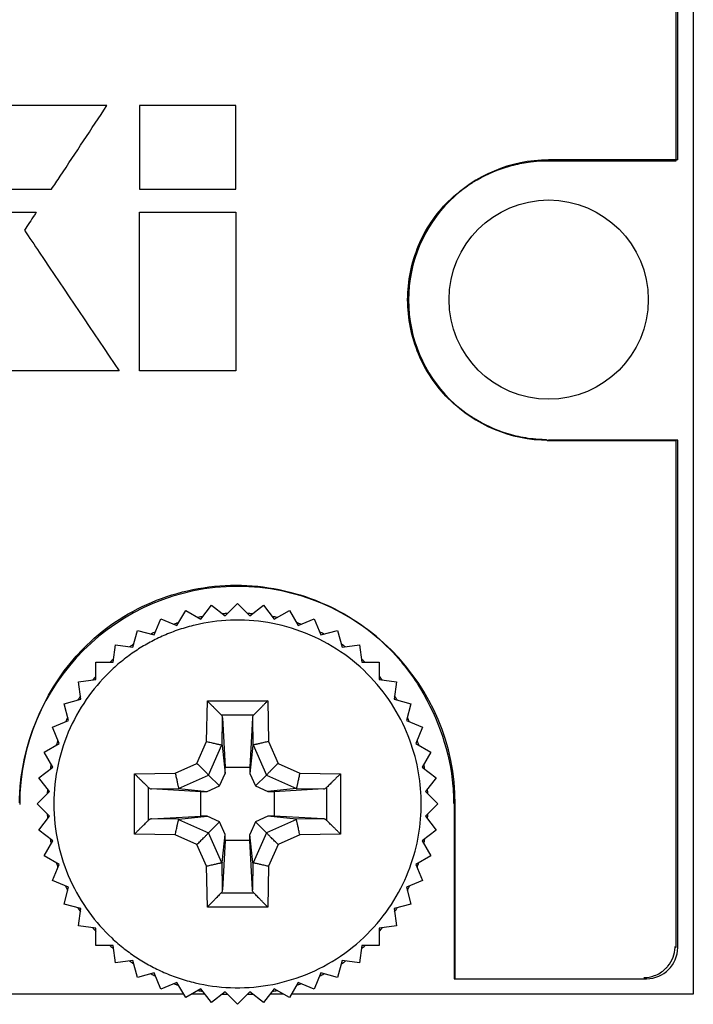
# Model space of a CAD drawing. Header units: inches. Extents: x 0 to 34, y 0 to 22.
# Tile 4 of 59: x 7.083 to 7.516, y 5.929 to 6.562. Entities that reach past the tile are written whole.
import ezdxf

# ---------------------------------------------------------------- set-up
doc = ezdxf.new("R2010")
doc.units = ezdxf.units.IN
doc.header["$LTSCALE"] = 1.87
doc.header["$MEASUREMENT"] = 0
doc.layers.get('0').update_dxf_attribs({"linetype": 'CONTINUOUS'})
doc.layers.add('DATUMCURVES', color=7, linetype='CONTINUOUS')

msp = doc.modelspace()

# ---------------------------------------------------------------- linework, layer by layer
at = {"color": 7, "linetype": 'CONTINUOUS'}
for p, q in [((7.51574, 11.00213), (7.51574, 5.93583)), ((7.50571, 6.47168), (7.50574, 10.46598)), ((7.50571, 6.47168), (7.42271, 6.47168)), ((7.50571, 6.29168), (7.42271, 6.29168)), ((7.50571, 5.96568), (7.50571, 6.29168)), ((7.21482, 6.1788), (7.22274, 6.18672)), ((7.22274, 6.18672), (7.23066, 6.1788)), ((7.18382, 6.17263), (7.18942, 6.18233)), ((7.18942, 6.18233), (7.19912, 6.17673)), ((7.19912, 6.17673), (7.20594, 6.18562)), ((7.20594, 6.18562), (7.21482, 6.1788)), ((7.23066, 6.1788), (7.23955, 6.18562)), ((7.23955, 6.18562), (7.24636, 6.17673)), ((7.24636, 6.17673), (7.25606, 6.18233)), ((7.25606, 6.18233), (7.26166, 6.17263)), ((7.16919, 6.16657), (7.17348, 6.17692)), ((7.17348, 6.17692), (7.18382, 6.17263)), ((7.26166, 6.17263), (7.27201, 6.17692)), ((7.27201, 6.17692), (7.2763, 6.16657)), ((7.15547, 6.15865), (7.15837, 6.16947)), ((7.15837, 6.16947), (7.16919, 6.16657)), ((7.2763, 6.16657), (7.28711, 6.16947)), ((7.28711, 6.16947), (7.29001, 6.15865)), ((7.14291, 6.14901), (7.14437, 6.16011)), ((7.14437, 6.16011), (7.15547, 6.15865)), ((7.29001, 6.15865), (7.30111, 6.16011)), ((7.30111, 6.16011), (7.30258, 6.14901)), ((7.13171, 6.14901), (7.14291, 6.14901)), ((7.13171, 6.13781), (7.13171, 6.14901)), ((7.30258, 6.14901), (7.31378, 6.14901)), ((7.31378, 6.14901), (7.31378, 6.13781)), ((7.12061, 6.13635), (7.13171, 6.13781)), ((7.12207, 6.12525), (7.12061, 6.13635)), ((7.31378, 6.13781), (7.32488, 6.13635)), ((7.32488, 6.13635), (7.32342, 6.12525)), ((7.11125, 6.12235), (7.12207, 6.12525)), ((7.20289, 6.09802), (7.20335, 6.12423)), ((7.20335, 6.12423), (7.24213, 6.12423)), ((7.24213, 6.12423), (7.24259, 6.09802)), ((7.32342, 6.12525), (7.33423, 6.12235)), ((7.11415, 6.11153), (7.11125, 6.12235)), ((7.33423, 6.12235), (7.33134, 6.11153)), ((7.1038, 6.10724), (7.11415, 6.11153)), ((7.21222, 6.11524), (7.2333, 6.11524)), ((7.21285, 6.09568), (7.21316, 6.11327)), ((7.21316, 6.11327), (7.21488, 6.08149)), ((7.23233, 6.11327), (7.23061, 6.08149)), ((7.23233, 6.11327), (7.23264, 6.09568)), ((7.33134, 6.11153), (7.34168, 6.10724)), ((7.10809, 6.0969), (7.1038, 6.10724)), ((7.34168, 6.10724), (7.3374, 6.0969)), ((7.09839, 6.0913), (7.10809, 6.0969)), ((7.19667, 6.08405), (7.20289, 6.09802)), ((7.20417, 6.07655), (7.21276, 6.09584)), ((7.21285, 6.09568), (7.21481, 6.07756)), ((7.23264, 6.09568), (7.23068, 6.07756)), ((7.23273, 6.09584), (7.24131, 6.07655)), ((7.24259, 6.09802), (7.24881, 6.08405)), ((7.3374, 6.0969), (7.3471, 6.0913)), ((7.10399, 6.0816), (7.09839, 6.0913)), ((7.3471, 6.0913), (7.3415, 6.0816)), ((7.0951, 6.07478), (7.10399, 6.0816)), ((7.1827, 6.07783), (7.19667, 6.08405)), ((7.21481, 6.07756), (7.21488, 6.08149)), ((7.21488, 6.08149), (7.23061, 6.08149)), ((7.23061, 6.08149), (7.23068, 6.07756)), ((7.24881, 6.08405), (7.26279, 6.07783)), ((7.3415, 6.0816), (7.35038, 6.07478)), ((7.10192, 6.0659), (7.0951, 6.07478)), ((7.15649, 6.07737), (7.1827, 6.07783)), ((7.15649, 6.03859), (7.15649, 6.07737)), ((7.18488, 6.06796), (7.20417, 6.07655)), ((7.20417, 6.07655), (7.21122, 6.0695)), ((7.21122, 6.0695), (7.21481, 6.07756)), ((7.23068, 6.07756), (7.23427, 6.0695)), ((7.24131, 6.07655), (7.23427, 6.0695)), ((7.24131, 6.07655), (7.2606, 6.06796)), ((7.26279, 6.07783), (7.28899, 6.07737)), ((7.28899, 6.07737), (7.28899, 6.03859)), ((7.35038, 6.07478), (7.34356, 6.0659)), ((7.16548, 6.04742), (7.16548, 6.06854)), ((7.16745, 6.06757), (7.18505, 6.06787)), ((7.19923, 6.06584), (7.16745, 6.06757)), ((7.18505, 6.06787), (7.20316, 6.06591)), ((7.20316, 6.06591), (7.21122, 6.0695)), ((7.23427, 6.0695), (7.24233, 6.06591)), ((7.26044, 6.06787), (7.24233, 6.06591)), ((7.27804, 6.06757), (7.24626, 6.06584)), ((7.26044, 6.06787), (7.27804, 6.06757)), ((7.28, 6.0685), (7.28, 6.04742)), ((7.094, 6.05798), (7.10192, 6.0659)), ((7.19923, 6.06584), (7.20316, 6.06591)), ((7.19923, 6.05011), (7.19923, 6.06584)), ((7.24233, 6.06591), (7.24626, 6.06584)), ((7.24626, 6.06584), (7.24626, 6.05011)), ((7.34356, 6.0659), (7.35148, 6.05798)), ((7.10192, 6.05006), (7.094, 6.05798)), ((7.35148, 6.05798), (7.34356, 6.05006)), ((7.36271, 5.94568), (7.36271, 6.05768)), ((7.0951, 6.04117), (7.10192, 6.05006)), ((7.16745, 6.04839), (7.19923, 6.05011)), ((7.18505, 6.04808), (7.16745, 6.04839)), ((7.18488, 6.04799), (7.20417, 6.03941)), ((7.18505, 6.04808), (7.20316, 6.05004)), ((7.20316, 6.05004), (7.19923, 6.05011)), ((7.21122, 6.04645), (7.20316, 6.05004)), ((7.24233, 6.05004), (7.23427, 6.04645)), ((7.2606, 6.04799), (7.24131, 6.03941)), ((7.24626, 6.05011), (7.24233, 6.05004)), ((7.26044, 6.04808), (7.24233, 6.05004)), ((7.27804, 6.04839), (7.24626, 6.05011)), ((7.27804, 6.04839), (7.26044, 6.04808)), ((7.34356, 6.05006), (7.35038, 6.04117)), ((7.10399, 6.03436), (7.0951, 6.04117)), ((7.20417, 6.03941), (7.21122, 6.04645)), ((7.21481, 6.03839), (7.21122, 6.04645)), ((7.23427, 6.04645), (7.23068, 6.03839)), ((7.24131, 6.03941), (7.23427, 6.04645)), ((7.35038, 6.04117), (7.3415, 6.03436)), ((7.1827, 6.03813), (7.15649, 6.03859)), ((7.19667, 6.03191), (7.1827, 6.03813)), ((7.21276, 6.02012), (7.20417, 6.03941)), ((7.21285, 6.02028), (7.21481, 6.03839)), ((7.21488, 6.03446), (7.21481, 6.03839)), ((7.23061, 6.03446), (7.23068, 6.03839)), ((7.23264, 6.02028), (7.23068, 6.03839)), ((7.24131, 6.03941), (7.23273, 6.02012)), ((7.26279, 6.03813), (7.24881, 6.03191)), ((7.28899, 6.03859), (7.26279, 6.03813)), ((7.09839, 6.02466), (7.10399, 6.03436)), ((7.20289, 6.01793), (7.19667, 6.03191)), ((7.21488, 6.03446), (7.21316, 6.00268)), ((7.23061, 6.03446), (7.21488, 6.03446)), ((7.23233, 6.00268), (7.23061, 6.03446)), ((7.24881, 6.03191), (7.24259, 6.01793)), ((7.3415, 6.03436), (7.3471, 6.02466)), ((7.10809, 6.01906), (7.09839, 6.02466)), ((7.3471, 6.02466), (7.3374, 6.01906)), ((7.1038, 6.00871), (7.10809, 6.01906)), ((7.20335, 5.99173), (7.20289, 6.01793)), ((7.21316, 6.00268), (7.21285, 6.02028)), ((7.23264, 6.02028), (7.23233, 6.00268)), ((7.24259, 6.01793), (7.24213, 5.99173)), ((7.3374, 6.01906), (7.34168, 6.00871)), ((7.11415, 6.00443), (7.1038, 6.00871)), ((7.11125, 5.99361), (7.11415, 6.00443)), ((7.34168, 6.00871), (7.33134, 6.00443)), ((7.33134, 6.00443), (7.33423, 5.99361)), ((7.23333, 6.00073), (7.21222, 6.00072)), ((7.12207, 5.99071), (7.11125, 5.99361)), ((7.12061, 5.97961), (7.12207, 5.99071)), ((7.24213, 5.99173), (7.20335, 5.99173)), ((7.33423, 5.99361), (7.32342, 5.99071)), ((7.32342, 5.99071), (7.32488, 5.97961)), ((7.13171, 5.97814), (7.12061, 5.97961)), ((7.13171, 5.96694), (7.13171, 5.97814)), ((7.32488, 5.97961), (7.31378, 5.97814)), ((7.31378, 5.97814), (7.31378, 5.96694)), ((7.14291, 5.96694), (7.13171, 5.96694)), ((7.14437, 5.95584), (7.14291, 5.96694)), ((7.30258, 5.96694), (7.30111, 5.95584)), ((7.31378, 5.96694), (7.30258, 5.96694)), ((7.15547, 5.9573), (7.14437, 5.95584)), ((7.15837, 5.94649), (7.15547, 5.9573)), ((7.29001, 5.9573), (7.28711, 5.94649)), ((7.30111, 5.95584), (7.29001, 5.9573)), ((7.16919, 5.94938), (7.15837, 5.94649)), ((7.17348, 5.93904), (7.16919, 5.94938)), ((7.2763, 5.94938), (7.27201, 5.93904)), ((7.28711, 5.94649), (7.2763, 5.94938)), ((7.18382, 5.94332), (7.17348, 5.93904)), ((7.18942, 5.93362), (7.18382, 5.94332)), ((7.26166, 5.94332), (7.25606, 5.93362)), ((7.27201, 5.93904), (7.26166, 5.94332)), ((7.36271, 5.94568), (7.48571, 5.94568)), ((7.18815, 5.93583), (6.72774, 5.93583)), ((7.19912, 5.93922), (7.18942, 5.93362)), ((7.20173, 5.93583), (7.19324, 5.93583)), ((7.20594, 5.93034), (7.19912, 5.93922)), ((7.21482, 5.93716), (7.20594, 5.93034)), ((7.22274, 5.92924), (7.21482, 5.93716)), ((7.23066, 5.93716), (7.22274, 5.92924)), ((7.23955, 5.93034), (7.23066, 5.93716)), ((7.24636, 5.93922), (7.23955, 5.93034)), ((7.25225, 5.93583), (7.24376, 5.93583)), ((7.25606, 5.93362), (7.24636, 5.93922)), ((7.51574, 5.93583), (7.25734, 5.93583))]:
    msp.add_line(p, q, dxfattribs=at)
msp.add_circle((7.42274, 6.38198), 0.064, dxfattribs=at)
for centre, radius, start, end in [((7.42271, 6.38168), 0.09, 89.99963, 269.99963), ((7.22271, 6.05768), 0.14, 359.99963, 179.99963), ((7.48571, 5.96568), 0.02, 269.99963, 359.99963)]:
    msp.add_arc(centre, radius, start, end, dxfattribs=at)
for points, knots in [([(7.34085, 6.05798), (7.34085, 6.06437), (7.33981, 6.07777), (7.33428, 6.09899), (7.3241, 6.1202), (7.30905, 6.13991), (7.28957, 6.15649), (7.26678, 6.16857), (7.24231, 6.17534), (7.21794, 6.17678), (7.19894, 6.17407), (7.18504, 6.17008), (7.17533, 6.16631), (7.16785, 6.16264), (7.1623, 6.15949), (7.15677, 6.15604), (7.1499, 6.15114), (7.13919, 6.142), (7.1267, 6.12802), (7.11451, 6.10735), (7.1065, 6.08355), (7.10463, 6.0665), (7.10463, 6.05798)], [0, 0, 0, 0, 0.0625, 0.125, 0.1875, 0.25, 0.3125, 0.375, 0.4375, 0.5, 0.5625, 0.59375, 0.625, 0.65625, 0.671875, 0.6875, 0.71875, 0.75, 0.8125, 0.875, 0.9375, 1, 1, 1, 1]), ([(7.18483, 6.17446), (7.18448, 6.17435), (7.18398, 6.17418), (7.18349, 6.17402), (7.18335, 6.17397)], [0, 0, 0, 0, 0.725553, 1, 1, 1, 1]), ([(7.15597, 6.16068), (7.1559, 6.16063), (7.15548, 6.16036), (7.15507, 6.16009), (7.15472, 6.15986)], [0, 0, 0, 0, 0.169318, 1, 1, 1, 1]), ([(7.29212, 6.15894), (7.2919, 6.15909), (7.29146, 6.15939), (7.29101, 6.1597), (7.29077, 6.15985)], [0, 0, 0, 0, 0.473022, 1, 1, 1, 1]), ([(7.20335, 6.12423), (7.20391, 6.12365), (7.20502, 6.12253), (7.20662, 6.1209), (7.20808, 6.11941), (7.20938, 6.11809), (7.2105, 6.11696), (7.2114, 6.11602), (7.21197, 6.11549), (7.21222, 6.11524)], [0, 0, 0, 0, 0.190957, 0.373752, 0.541749, 0.689212, 0.814303, 0.917437, 1, 1, 1, 1]), ([(7.24213, 6.12423), (7.2417, 6.12378), (7.2408, 6.12287), (7.23945, 6.12149), (7.2381, 6.12012), (7.23684, 6.11883), (7.23571, 6.11769), (7.23476, 6.11672), (7.23397, 6.11592), (7.23351, 6.11545), (7.2333, 6.11524)], [0, 0, 0, 0, 0.148081, 0.304462, 0.460319, 0.606065, 0.733629, 0.841466, 0.930161, 1, 1, 1, 1]), ([(7.21316, 6.11327), (7.21314, 6.1135), (7.21305, 6.11398), (7.21269, 6.11463), (7.2124, 6.11505), (7.21222, 6.11524)], [0, 0, 0, 0, 0.31241, 0.642934, 1, 1, 1, 1]), ([(7.2333, 6.11524), (7.23311, 6.11505), (7.23278, 6.11465), (7.23244, 6.11398), (7.23234, 6.1135), (7.23233, 6.11327)], [0, 0, 0, 0, 0.361003, 0.689525, 1, 1, 1, 1]), ([(7.20289, 6.09802), (7.20337, 6.09792), (7.20432, 6.09771), (7.20573, 6.0974), (7.20708, 6.0971), (7.20833, 6.09682), (7.20944, 6.09657), (7.2104, 6.09636), (7.21122, 6.09618), (7.21189, 6.09603), (7.21238, 6.09592), (7.21266, 6.09586), (7.21276, 6.09584)], [0, 0, 0, 0, 0.144646, 0.289446, 0.428299, 0.555676, 0.668076, 0.76548, 0.848727, 0.917119, 0.968351, 1, 1, 1, 1]), ([(7.21276, 6.09584), (7.2128, 6.09583), (7.21283, 6.09576), (7.21283, 6.09571), (7.21282, 6.0957)], [0, 0, 0, 0, 0.684778, 1, 1, 1, 1]), ([(7.23264, 6.09568), (7.23264, 6.09571), (7.23267, 6.09576), (7.23271, 6.09577), (7.23272, 6.09577)], [0, 0, 0, 0, 0.876586, 1, 1, 1, 1]), ([(7.24259, 6.09802), (7.24212, 6.09792), (7.24116, 6.09771), (7.23975, 6.0974), (7.2384, 6.0971), (7.23716, 6.09682), (7.23605, 6.09657), (7.23509, 6.09636), (7.23427, 6.09618), (7.2336, 6.09603), (7.2331, 6.09592), (7.23283, 6.09586), (7.23273, 6.09584)], [0, 0, 0, 0, 0.14473, 0.289704, 0.428696, 0.556087, 0.668348, 0.765544, 0.848645, 0.917012, 0.968292, 1, 1, 1, 1]), ([(7.19667, 6.08405), (7.19704, 6.08368), (7.19778, 6.08294), (7.19886, 6.08186), (7.19989, 6.08083), (7.20083, 6.07989), (7.20166, 6.07906), (7.20238, 6.07834), (7.203, 6.07772), (7.20351, 6.07721), (7.20389, 6.07683), (7.20409, 6.07663), (7.20417, 6.07655)], [0, 0, 0, 0, 0.147658, 0.293943, 0.43276, 0.559076, 0.669803, 0.766052, 0.849117, 0.917514, 0.968625, 1, 1, 1, 1]), ([(7.24881, 6.08405), (7.24844, 6.08367), (7.24769, 6.08293), (7.2466, 6.08184), (7.24558, 6.08081), (7.24464, 6.07988), (7.24381, 6.07905), (7.24309, 6.07832), (7.24247, 6.0777), (7.24197, 6.0772), (7.24159, 6.07683), (7.24139, 6.07663), (7.24131, 6.07655)], [0, 0, 0, 0, 0.151085, 0.29802, 0.435899, 0.561034, 0.671534, 0.767976, 0.85084, 0.918713, 0.969119, 1, 1, 1, 1]), ([(7.15649, 6.07737), (7.15694, 6.07693), (7.15785, 6.07604), (7.15923, 6.07468), (7.1606, 6.07333), (7.16189, 6.07207), (7.16303, 6.07095), (7.164, 6.06999), (7.1648, 6.06921), (7.16527, 6.06874), (7.16548, 6.06854)], [0, 0, 0, 0, 0.148081, 0.304462, 0.460319, 0.606066, 0.733629, 0.841466, 0.930161, 1, 1, 1, 1]), ([(7.1827, 6.07783), (7.1828, 6.07735), (7.18301, 6.0764), (7.18333, 6.07498), (7.18363, 6.07363), (7.1839, 6.07238), (7.18415, 6.07127), (7.18436, 6.07031), (7.18454, 6.0695), (7.18469, 6.06883), (7.1848, 6.06834), (7.18486, 6.06807), (7.18488, 6.06796)], [0, 0, 0, 0, 0.14498, 0.290382, 0.429761, 0.557341, 0.669461, 0.766303, 0.849028, 0.917099, 0.96828, 1, 1, 1, 1]), ([(7.26279, 6.07783), (7.26268, 6.07735), (7.26247, 6.0764), (7.26216, 6.07499), (7.26186, 6.07364), (7.26158, 6.07239), (7.26134, 6.07128), (7.26113, 6.07032), (7.26094, 6.0695), (7.2608, 6.06883), (7.26069, 6.06834), (7.26062, 6.06806), (7.2606, 6.06796)], [0, 0, 0, 0, 0.144646, 0.289447, 0.428299, 0.555676, 0.668076, 0.76548, 0.848727, 0.917119, 0.968351, 1, 1, 1, 1]), ([(7.28899, 6.07737), (7.28842, 6.07681), (7.2873, 6.0757), (7.28567, 6.07411), (7.28417, 6.07264), (7.28285, 6.07134), (7.28173, 6.07022), (7.28078, 6.06932), (7.28025, 6.06875), (7.28, 6.0685)], [0, 0, 0, 0, 0.190957, 0.373752, 0.541749, 0.689212, 0.814303, 0.917437, 1, 1, 1, 1]), ([(7.16548, 6.06854), (7.16567, 6.06835), (7.16607, 6.06802), (7.16674, 6.06768), (7.16722, 6.06758), (7.16745, 6.06757)], [0, 0, 0, 0, 0.361003, 0.689525, 1, 1, 1, 1]), ([(7.18505, 6.06787), (7.18501, 6.06788), (7.18496, 6.06791), (7.18495, 6.06795), (7.18495, 6.06796)], [0, 0, 0, 0, 0.876583, 1, 1, 1, 1]), ([(7.2606, 6.06796), (7.26059, 6.06792), (7.26053, 6.06789), (7.26048, 6.0679), (7.26047, 6.0679)], [0, 0, 0, 0, 0.684781, 1, 1, 1, 1]), ([(7.27804, 6.06757), (7.27827, 6.06758), (7.27874, 6.06767), (7.27939, 6.06803), (7.27982, 6.06832), (7.28, 6.0685)], [0, 0, 0, 0, 0.31241, 0.642934, 1, 1, 1, 1]), ([(7.10463, 6.05798), (7.10463, 6.04945), (7.1065, 6.03241), (7.11451, 6.0086), (7.1267, 5.98793), (7.13919, 5.97396), (7.1499, 5.96481), (7.15677, 5.95991), (7.1623, 5.95647), (7.16785, 5.95331), (7.17533, 5.94964), (7.18504, 5.94588), (7.19894, 5.94188), (7.21794, 5.93917), (7.24231, 5.94061), (7.26678, 5.94739), (7.28957, 5.95946), (7.30905, 5.97604), (7.3241, 5.99575), (7.33428, 6.01697), (7.33981, 6.03819), (7.34085, 6.05158), (7.34085, 6.05798)], [0, 0, 0, 0, 0.0625, 0.125, 0.1875, 0.25, 0.28125, 0.3125, 0.328125, 0.34375, 0.375, 0.40625, 0.4375, 0.5, 0.5625, 0.625, 0.6875, 0.75, 0.8125, 0.875, 0.9375, 1, 1, 1, 1]), ([(7.16745, 6.04839), (7.16722, 6.04838), (7.16674, 6.04828), (7.16607, 6.04794), (7.16567, 6.04761), (7.16548, 6.04742)], [0, 0, 0, 0, 0.310478, 0.639001, 1, 1, 1, 1]), ([(7.1827, 6.03813), (7.1828, 6.0386), (7.18301, 6.03956), (7.18333, 6.04096), (7.18363, 6.04232), (7.1839, 6.04356), (7.18415, 6.04467), (7.18436, 6.04563), (7.18454, 6.04645), (7.18469, 6.04712), (7.1848, 6.04762), (7.18486, 6.04789), (7.18488, 6.04799)], [0, 0, 0, 0, 0.144646, 0.289447, 0.428299, 0.555676, 0.668076, 0.76548, 0.848727, 0.917119, 0.968351, 1, 1, 1, 1]), ([(7.18488, 6.04799), (7.18489, 6.04803), (7.18496, 6.04807), (7.18501, 6.04806), (7.18502, 6.04805)], [0, 0, 0, 0, 0.68478, 1, 1, 1, 1]), ([(7.26044, 6.04808), (7.26048, 6.04808), (7.26053, 6.04805), (7.26053, 6.04801), (7.26053, 6.048)], [0, 0, 0, 0, 0.876582, 1, 1, 1, 1]), ([(7.26279, 6.03813), (7.26268, 6.03861), (7.26247, 6.03956), (7.26216, 6.04097), (7.26186, 6.04233), (7.26158, 6.04358), (7.26134, 6.04468), (7.26112, 6.04564), (7.26094, 6.04646), (7.2608, 6.04712), (7.26069, 6.04762), (7.26062, 6.04789), (7.2606, 6.04799)], [0, 0, 0, 0, 0.14498, 0.290382, 0.429761, 0.557341, 0.669461, 0.766303, 0.849028, 0.917099, 0.96828, 1, 1, 1, 1]), ([(7.28, 6.04742), (7.27981, 6.04761), (7.27941, 6.04794), (7.27874, 6.04828), (7.27827, 6.04838), (7.27804, 6.04839)], [0, 0, 0, 0, 0.361003, 0.689525, 1, 1, 1, 1]), ([(7.15649, 6.03859), (7.15694, 6.03902), (7.15785, 6.03992), (7.15922, 6.04127), (7.16059, 6.04261), (7.16187, 6.04387), (7.16302, 6.045), (7.164, 6.04596), (7.1648, 6.04675), (7.16527, 6.04721), (7.16548, 6.04742)], [0, 0, 0, 0, 0.148203, 0.303565, 0.45857, 0.604338, 0.732899, 0.841826, 0.930864, 1, 1, 1, 1]), ([(7.28899, 6.03859), (7.28855, 6.03902), (7.28764, 6.03992), (7.28626, 6.04127), (7.28488, 6.04262), (7.2836, 6.04389), (7.28246, 6.04501), (7.28149, 6.04596), (7.28069, 6.04675), (7.28021, 6.04721), (7.28, 6.04742)], [0, 0, 0, 0, 0.148081, 0.304462, 0.460319, 0.606066, 0.733629, 0.841466, 0.930161, 1, 1, 1, 1]), ([(7.19667, 6.03191), (7.19705, 6.03228), (7.19778, 6.03302), (7.19886, 6.0341), (7.19988, 6.03512), (7.20082, 6.03605), (7.20165, 6.03689), (7.20239, 6.03762), (7.20301, 6.03824), (7.20352, 6.03875), (7.20389, 6.03913), (7.20409, 6.03933), (7.20417, 6.03941)], [0, 0, 0, 0, 0.149543, 0.295023, 0.432097, 0.557346, 0.668731, 0.76636, 0.850204, 0.918602, 0.969164, 1, 1, 1, 1]), ([(7.24881, 6.03191), (7.24844, 6.03228), (7.24771, 6.03301), (7.24663, 6.03409), (7.2456, 6.03512), (7.24466, 6.03606), (7.24383, 6.03689), (7.2431, 6.03762), (7.24248, 6.03824), (7.24198, 6.03874), (7.2416, 6.03912), (7.24139, 6.03933), (7.24131, 6.03941)], [0, 0, 0, 0, 0.147658, 0.293943, 0.43276, 0.559076, 0.669803, 0.766052, 0.849117, 0.917514, 0.968625, 1, 1, 1, 1]), ([(7.21276, 6.02012), (7.21266, 6.0201), (7.21238, 6.02003), (7.21189, 6.01992), (7.21122, 6.01978), (7.2104, 6.0196), (7.20944, 6.01938), (7.20833, 6.01914), (7.20708, 6.01886), (7.20573, 6.01856), (7.20432, 6.01825), (7.20337, 6.01804), (7.20289, 6.01793)], [0, 0, 0, 0, 0.031649, 0.082879, 0.151268, 0.234517, 0.331918, 0.444312, 0.571686, 0.710546, 0.855355, 1, 1, 1, 1]), ([(7.21285, 6.02028), (7.21284, 6.02024), (7.21281, 6.02019), (7.21277, 6.02019), (7.21277, 6.02019)], [0, 0, 0, 0, 0.876585, 1, 1, 1, 1]), ([(7.23273, 6.02012), (7.23269, 6.02013), (7.23265, 6.02019), (7.23266, 6.02024), (7.23267, 6.02025)], [0, 0, 0, 0, 0.684779, 1, 1, 1, 1]), ([(7.24259, 6.01793), (7.24212, 6.01804), (7.24116, 6.01825), (7.23976, 6.01856), (7.2384, 6.01886), (7.23716, 6.01914), (7.23605, 6.01938), (7.23509, 6.0196), (7.23427, 6.01978), (7.2336, 6.01992), (7.2331, 6.02003), (7.23283, 6.0201), (7.23273, 6.02012)], [0, 0, 0, 0, 0.144646, 0.289446, 0.428299, 0.555676, 0.668076, 0.76548, 0.848727, 0.917119, 0.968351, 1, 1, 1, 1]), ([(7.21219, 6.00072), (7.21194, 6.00047), (7.21138, 5.9999), (7.21045, 5.99896), (7.20934, 5.99783), (7.20805, 5.99651), (7.20659, 5.99502), (7.205, 5.99341), (7.20391, 5.9923), (7.20335, 5.99173)], [0, 0, 0, 0, 0.085093, 0.189932, 0.314898, 0.461527, 0.628764, 0.810643, 1, 1, 1, 1]), ([(7.21222, 6.00072), (7.2124, 6.0009), (7.21269, 6.00133), (7.21305, 6.00198), (7.21314, 6.00245), (7.21316, 6.00268)], [0, 0, 0, 0, 0.3571, 0.687621, 1, 1, 1, 1]), ([(7.23333, 6.00073), (7.23314, 6.00092), (7.23279, 6.00131), (7.23244, 6.00198), (7.23234, 6.00245), (7.23233, 6.00268)], [0, 0, 0, 0, 0.361194, 0.689106, 1, 1, 1, 1]), ([(7.24213, 5.99173), (7.24158, 5.9923), (7.24048, 5.99341), (7.2389, 5.99502), (7.23743, 5.99651), (7.23614, 5.99783), (7.23503, 5.99895), (7.23411, 5.99991), (7.23352, 6.00046), (7.23327, 6.00072)], [0, 0, 0, 0, 0.189144, 0.370819, 0.537867, 0.684331, 0.809157, 0.913878, 1, 1, 1, 1]), ([(7.15472, 5.9561), (7.15506, 5.95587), (7.15548, 5.9556), (7.1559, 5.95532), (7.15597, 5.95528)], [0, 0, 0, 0, 0.832, 1, 1, 1, 1]), ([(7.18335, 5.94198), (7.18349, 5.94194), (7.18398, 5.94177), (7.18448, 5.94161), (7.18484, 5.94149)], [0, 0, 0, 0, 0.274516, 1, 1, 1, 1])]:
    msp.add_open_spline(points, degree=3, knots=knots, dxfattribs=at)
for points in [[(7.19886, 6.17813), (7.19835, 6.17802), (7.19784, 6.17792), (7.19733, 6.17781)], [(7.20033, 6.17841), (7.19984, 6.17832), (7.19935, 6.17822), (7.19886, 6.17813)], [(7.21365, 6.18014), (7.21348, 6.18013), (7.21332, 6.18011), (7.21315, 6.1801)], [(7.21477, 6.18022), (7.2144, 6.18019), (7.21402, 6.18017), (7.21365, 6.18014)], [(7.21626, 6.18031), (7.21576, 6.18028), (7.21527, 6.18025), (7.21477, 6.18022)], [(7.23072, 6.18022), (7.23022, 6.18025), (7.22973, 6.18028), (7.22923, 6.1803)], [(7.23195, 6.18013), (7.23154, 6.18016), (7.23113, 6.18019), (7.23072, 6.18022)], [(7.23234, 6.1801), (7.23221, 6.18011), (7.23208, 6.18012), (7.23195, 6.18013)], [(7.24663, 6.17813), (7.24614, 6.17822), (7.24565, 6.17832), (7.24516, 6.17841)], [(7.24815, 6.17781), (7.24764, 6.17792), (7.24714, 6.17802), (7.24663, 6.17813)], [(7.26213, 6.17397), (7.26164, 6.17414), (7.26115, 6.1743), (7.26065, 6.17446)], [(7.16853, 6.16783), (7.16808, 6.16761), (7.16764, 6.16738), (7.16719, 6.16716)], [(7.16999, 6.16854), (7.1695, 6.1683), (7.16901, 6.16807), (7.16853, 6.16783)], [(7.18335, 6.17397), (7.18288, 6.17381), (7.18241, 6.17365), (7.18193, 6.17348)], [(7.26355, 6.17348), (7.26308, 6.17365), (7.2626, 6.17381), (7.26213, 6.17397)], [(7.27696, 6.16783), (7.27647, 6.16807), (7.27598, 6.1683), (7.27549, 6.16854)], [(7.27829, 6.16716), (7.27785, 6.16738), (7.2774, 6.16761), (7.27696, 6.16783)], [(7.15399, 6.15937), (7.15379, 6.15923), (7.15358, 6.15909), (7.15338, 6.15895)], [(7.15472, 6.15986), (7.15448, 6.15969), (7.15423, 6.15953), (7.15399, 6.15937)], [(7.29077, 6.15985), (7.29036, 6.16013), (7.28994, 6.1604), (7.28952, 6.16067)], [(7.14198, 6.15009), (7.14159, 6.14974), (7.1412, 6.1494), (7.14081, 6.14905)], [(7.14312, 6.15107), (7.14274, 6.15075), (7.14236, 6.15042), (7.14198, 6.15009)], [(7.3035, 6.15008), (7.30313, 6.15041), (7.30275, 6.15074), (7.30237, 6.15107)], [(7.30467, 6.14905), (7.30428, 6.1494), (7.30389, 6.14974), (7.3035, 6.15008)], [(7.13064, 6.13874), (7.13031, 6.13836), (7.12998, 6.13798), (7.12965, 6.1376)], [(7.13167, 6.1399), (7.13132, 6.13952), (7.13098, 6.13913), (7.13064, 6.13874)], [(7.31485, 6.13874), (7.31451, 6.13913), (7.31417, 6.13952), (7.31382, 6.1399)], [(7.31583, 6.13761), (7.31551, 6.13798), (7.31518, 6.13836), (7.31485, 6.13874)], [(7.12087, 6.126), (7.12059, 6.12559), (7.12032, 6.12518), (7.12005, 6.12476)], [(7.12178, 6.12736), (7.12148, 6.12691), (7.12117, 6.12646), (7.12087, 6.126)], [(7.32462, 6.126), (7.32432, 6.12645), (7.32401, 6.1269), (7.32371, 6.12735)], [(7.32544, 6.12476), (7.32517, 6.12517), (7.3249, 6.12559), (7.32462, 6.126)], [(7.11289, 6.1122), (7.11266, 6.11171), (7.11242, 6.11122), (7.11218, 6.11073)], [(7.11356, 6.11353), (7.11334, 6.11308), (7.11311, 6.11264), (7.11289, 6.1122)], [(7.33259, 6.11219), (7.33237, 6.11264), (7.33215, 6.11308), (7.33192, 6.11353)], [(7.3333, 6.11073), (7.33307, 6.11122), (7.33283, 6.11171), (7.33259, 6.11219)], [(7.10724, 6.09878), (7.10707, 6.09831), (7.10691, 6.09784), (7.10675, 6.09737)], [(7.33874, 6.09737), (7.33858, 6.09784), (7.33841, 6.09831), (7.33825, 6.09879)], [(7.10675, 6.09737), (7.10658, 6.09687), (7.10642, 6.09638), (7.10626, 6.09589)], [(7.33923, 6.09589), (7.33907, 6.09638), (7.33891, 6.09687), (7.33874, 6.09737)], [(7.10259, 6.08186), (7.1025, 6.08137), (7.1024, 6.08088), (7.10231, 6.08039)], [(7.10291, 6.08339), (7.1028, 6.08288), (7.1027, 6.08237), (7.10259, 6.08186)], [(7.34289, 6.08186), (7.34279, 6.08237), (7.34269, 6.08288), (7.34258, 6.08339)], [(7.34318, 6.08039), (7.34308, 6.08088), (7.34299, 6.08137), (7.34289, 6.08186)], [(7.10059, 6.06717), (7.10056, 6.06677), (7.10053, 6.06636), (7.1005, 6.06595)], [(7.10062, 6.06758), (7.10061, 6.06744), (7.1006, 6.06731), (7.10059, 6.06717)], [(7.34491, 6.06696), (7.3449, 6.06716), (7.34488, 6.06736), (7.34487, 6.06757)], [(7.34498, 6.06595), (7.34496, 6.06629), (7.34494, 6.06662), (7.34491, 6.06696)], [(7.1005, 6.06595), (7.10047, 6.06546), (7.10044, 6.06496), (7.10042, 6.06447)], [(7.34507, 6.06446), (7.34504, 6.06495), (7.34502, 6.06545), (7.34498, 6.06595)], [(7.10042, 6.05149), (7.10044, 6.051), (7.10047, 6.0505), (7.1005, 6.05)], [(7.1005, 6.05), (7.10053, 6.0496), (7.10056, 6.0492), (7.10059, 6.0488)], [(7.10059, 6.0488), (7.1006, 6.04866), (7.10061, 6.04852), (7.10062, 6.04838)], [(7.34487, 6.04839), (7.34488, 6.04858), (7.3449, 6.04878), (7.34491, 6.04898)], [(7.34491, 6.04898), (7.34494, 6.04932), (7.34496, 6.04966), (7.34498, 6.05001)], [(7.34498, 6.05001), (7.34502, 6.0505), (7.34504, 6.051), (7.34507, 6.0515)], [(7.10231, 6.03556), (7.1024, 6.03507), (7.1025, 6.03458), (7.10259, 6.03409)], [(7.34289, 6.03409), (7.34299, 6.03458), (7.34308, 6.03508), (7.34318, 6.03557)], [(7.10259, 6.03409), (7.1027, 6.03358), (7.1028, 6.03307), (7.10291, 6.03257)], [(7.34258, 6.03256), (7.34269, 6.03307), (7.34279, 6.03358), (7.34289, 6.03409)], [(7.10626, 6.02007), (7.10642, 6.01957), (7.10658, 6.01908), (7.10675, 6.01859)], [(7.10675, 6.01859), (7.10691, 6.01812), (7.10707, 6.01764), (7.10724, 6.01717)], [(7.33825, 6.01717), (7.33841, 6.01764), (7.33858, 6.01812), (7.33874, 6.01859)], [(7.33874, 6.01859), (7.33891, 6.01908), (7.33907, 6.01958), (7.33923, 6.02007)], [(7.11218, 6.00523), (7.11242, 6.00474), (7.11265, 6.00425), (7.11289, 6.00376)], [(7.11289, 6.00376), (7.11311, 6.00332), (7.11334, 6.00287), (7.11356, 6.00243)], [(7.33192, 6.00243), (7.33215, 6.00287), (7.33237, 6.00332), (7.33259, 6.00376)], [(7.33259, 6.00376), (7.33283, 6.00425), (7.33307, 6.00473), (7.3333, 6.00522)], [(7.12005, 5.9912), (7.12032, 5.99078), (7.12059, 5.99037), (7.12087, 5.98995)], [(7.32462, 5.98995), (7.32489, 5.99036), (7.32517, 5.99078), (7.32544, 5.99119)], [(7.12087, 5.98995), (7.12117, 5.9895), (7.12147, 5.98905), (7.12178, 5.98861)], [(7.3237, 5.9886), (7.32401, 5.98905), (7.32432, 5.9895), (7.32462, 5.98995)], [(7.12965, 5.97835), (7.12998, 5.97797), (7.13031, 5.97759), (7.13064, 5.97722)], [(7.31485, 5.97722), (7.31518, 5.97759), (7.31551, 5.97797), (7.31583, 5.97835)], [(7.13064, 5.97722), (7.13098, 5.97683), (7.13132, 5.97644), (7.13167, 5.97605)], [(7.31382, 5.97606), (7.31417, 5.97644), (7.31451, 5.97683), (7.31485, 5.97722)], [(7.14081, 5.96691), (7.1412, 5.96656), (7.14159, 5.96621), (7.14198, 5.96587)], [(7.14198, 5.96587), (7.14236, 5.96554), (7.14274, 5.96521), (7.14312, 5.96489)], [(7.30237, 5.96489), (7.30275, 5.96521), (7.30313, 5.96554), (7.3035, 5.96587)], [(7.3035, 5.96587), (7.30389, 5.96621), (7.30428, 5.96656), (7.30467, 5.96691)], [(7.15338, 5.95701), (7.15355, 5.95689), (7.15373, 5.95677), (7.1539, 5.95665)], [(7.1539, 5.95665), (7.15417, 5.95647), (7.15445, 5.95628), (7.15472, 5.9561)], [(7.28952, 5.95528), (7.28994, 5.95555), (7.29035, 5.95582), (7.29077, 5.9561)], [(7.29077, 5.9561), (7.29106, 5.9563), (7.29136, 5.9565), (7.29165, 5.9567)], [(7.29165, 5.9567), (7.29181, 5.9568), (7.29196, 5.95691), (7.29211, 5.95701)], [(7.16719, 5.9488), (7.16763, 5.94857), (7.16808, 5.94835), (7.16853, 5.94813)], [(7.16853, 5.94813), (7.16901, 5.94789), (7.1695, 5.94765), (7.16999, 5.94742)], [(7.27549, 5.94742), (7.27598, 5.94765), (7.27647, 5.94789), (7.27696, 5.94813)], [(7.27696, 5.94813), (7.2774, 5.94835), (7.27784, 5.94857), (7.27829, 5.9488)], [(7.18193, 5.94247), (7.18241, 5.94231), (7.18288, 5.94214), (7.18335, 5.94198)], [(7.26066, 5.94149), (7.26115, 5.94165), (7.26164, 5.94182), (7.26213, 5.94198)], [(7.26213, 5.94198), (7.2626, 5.94214), (7.26308, 5.94231), (7.26355, 5.94247)], [(7.19733, 5.93814), (7.19784, 5.93804), (7.19835, 5.93793), (7.19886, 5.93783)], [(7.19886, 5.93783), (7.19935, 5.93773), (7.19984, 5.93764), (7.20033, 5.93755)], [(7.21314, 5.93585), (7.21328, 5.93584), (7.21341, 5.93583), (7.21354, 5.93582)], [(7.21354, 5.93582), (7.21395, 5.93579), (7.21436, 5.93576), (7.21477, 5.93574)], [(7.21477, 5.93574), (7.21526, 5.9357), (7.21576, 5.93568), (7.21626, 5.93565)], [(7.22923, 5.93565), (7.22972, 5.93568), (7.23022, 5.93571), (7.23071, 5.93574)], [(7.23071, 5.93574), (7.23109, 5.93576), (7.23146, 5.93579), (7.23183, 5.93582)], [(7.23183, 5.93582), (7.232, 5.93583), (7.23217, 5.93584), (7.23234, 5.93586)], [(7.24516, 5.93755), (7.24565, 5.93764), (7.24614, 5.93773), (7.24663, 5.93783)], [(7.24663, 5.93783), (7.24714, 5.93793), (7.24765, 5.93804), (7.24816, 5.93814)]]:
    msp.add_open_spline(points, degree=3, dxfattribs=at)
at = {"layer": 'DATUMCURVES', "color": 40, "linetype": 'CONTINUOUS'}
for points, knots in [([(7.50481, 6.47118, 3.27326), (7.50481, 6.67916, 3.27326), (7.50482, 8.01027, 3.27326), (7.50482, 9.34137, 3.27326), (7.50483, 10.46449, 3.27326)], [0, 0, 0, 0, 0.15625, 1, 1, 1, 1]), ([(7.13878, 6.50662, 3.27326), (7.13512, 6.50662, 3.27326), (7.11169, 6.50662, 3.27326), (7.08827, 6.50662, 3.27326), (7.0685, 6.50662, 3.27326)], [0, 0, 0, 0, 0.15625, 1, 1, 1, 1]), ([(7.10322, 6.45288, 3.27326), (7.10507, 6.45568, 3.27326), (7.11693, 6.47359, 3.27326), (7.12878, 6.49151, 3.27326), (7.13878, 6.50662, 3.27326)], [0, 0, 0, 0, 0.15625, 1, 1, 1, 1]), ([(7.15981, 6.50662, 3.27326), (7.15981, 6.50382, 3.27326), (7.15981, 6.48592, 3.27326), (7.15981, 6.46802, 3.27326), (7.15981, 6.45291, 3.27326)], [0, 0, 0, 0, 0.15625, 1, 1, 1, 1]), ([(7.22174, 6.50662, 3.27326), (7.21851, 6.50662, 3.27326), (7.19787, 6.50662, 3.27326), (7.17723, 6.50662, 3.27326), (7.15981, 6.50662, 3.27326)], [0, 0, 0, 0, 0.15625, 1, 1, 1, 1]), ([(7.22174, 6.45291, 3.27326), (7.22174, 6.45571, 3.27326), (7.22174, 6.47361, 3.27326), (7.22174, 6.49151, 3.27326), (7.22174, 6.50662, 3.27326)], [0, 0, 0, 0, 0.15625, 1, 1, 1, 1]), ([(7.42271, 6.47118, 3.27326), (7.4268, 6.47118, 3.27326), (7.45416, 6.47118, 3.27326), (7.48153, 6.47118, 3.27326), (7.50481, 6.47118, 3.27326)], [0, 0, 0, 0, 0.149334, 1, 1, 1, 1]), ([(6.9987, 6.45288, 3.27326), (7.00414, 6.45288, 3.27326), (7.03898, 6.45288, 3.27326), (7.07382, 6.45288, 3.27326), (7.10322, 6.45288, 3.27326)], [0, 0, 0, 0, 0.15625, 1, 1, 1, 1]), ([(7.15981, 6.45291, 3.27326), (7.16303, 6.45291, 3.27326), (7.18368, 6.45291, 3.27326), (7.20432, 6.45291, 3.27326), (7.22174, 6.45291, 3.27326)], [0, 0, 0, 0, 0.15625, 1, 1, 1, 1]), ([(7.37376, 6.3062, 3.27326), (7.36813, 6.30974, 3.27326), (7.35357, 6.3212, 3.27326), (7.33693, 6.34653, 3.27326), (7.32968, 6.38189, 3.27326), (7.33689, 6.4172, 3.27326), (7.3536, 6.44237, 3.27326), (7.36814, 6.45367, 3.27326), (7.37378, 6.45717, 3.27326)], [0, 0, 0, 0, 0.108435, 0.301577, 0.501051, 0.699875, 0.891868, 1, 1, 1, 1]), ([(7.00871, 6.43813, 3.27326), (7.01312, 6.43813, 3.27326), (7.04135, 6.43813, 3.27326), (7.06958, 6.43813, 3.27326), (7.0934, 6.43813, 3.27326)], [0, 0, 0, 0, 0.15625, 1, 1, 1, 1]), ([(7.0934, 6.43813, 3.27326), (7.093, 6.43752, 3.27326), (7.09046, 6.43367, 3.27326), (7.08792, 6.42982, 3.27326), (7.08578, 6.42657, 3.27326)], [0, 0, 0, 0, 0.15625, 1, 1, 1, 1]), ([(7.15981, 6.43813, 3.27326), (7.16303, 6.43813, 3.27326), (7.18367, 6.43813, 3.27326), (7.2043, 6.43813, 3.27326), (7.22171, 6.43813, 3.27326)], [0, 0, 0, 0, 0.15625, 1, 1, 1, 1]), ([(7.15981, 6.33621, 3.27326), (7.15981, 6.34152, 3.27326), (7.15981, 6.37549, 3.27326), (7.15981, 6.40946, 3.27326), (7.15981, 6.43813, 3.27326)], [0, 0, 0, 0, 0.15625, 1, 1, 1, 1]), ([(7.22171, 6.43813, 3.27326), (7.22171, 6.43282, 3.27326), (7.22171, 6.39885, 3.27326), (7.22171, 6.36487, 3.27326), (7.22171, 6.33621, 3.27326)], [0, 0, 0, 0, 0.15625, 1, 1, 1, 1]), ([(7.08578, 6.42657, 3.27326), (7.08894, 6.42186, 3.27326), (7.10921, 6.39174, 3.27326), (7.12947, 6.36162, 3.27326), (7.14657, 6.33621, 3.27326)], [0, 0, 0, 0, 0.15625, 1, 1, 1, 1]), ([(7.14657, 6.33621, 3.27326), (7.14288, 6.33621, 3.27326), (7.11926, 6.33621, 3.27326), (7.09564, 6.33621, 3.27326), (7.07571, 6.33621, 3.27326)], [0, 0, 0, 0, 0.15625, 1, 1, 1, 1]), ([(7.22171, 6.33621, 3.27326), (7.21848, 6.33621, 3.27326), (7.19785, 6.33621, 3.27326), (7.17722, 6.33621, 3.27326), (7.15981, 6.33621, 3.27326)], [0, 0, 0, 0, 0.15625, 1, 1, 1, 1]), ([(7.5048, 6.29125, 3.27326), (7.50049, 6.29125, 3.27326), (7.47313, 6.29125, 3.27326), (7.44577, 6.29125, 3.27326), (7.42271, 6.29125, 3.27326)], [0, 0, 0, 0, 0.157531, 1, 1, 1, 1]), ([(7.5048, 5.96567, 3.27326), (7.5048, 5.98263, 3.27326), (7.5048, 6.09115, 3.27326), (7.5048, 6.19968, 3.27326), (7.5048, 6.29125, 3.27326)], [0, 0, 0, 0, 0.15625, 1, 1, 1, 1]), ([(7.08306, 6.06931, 3.27326), (7.08578, 6.10157, 3.27326), (7.10874, 6.15221, 3.27326), (7.16665, 6.191, 3.27326), (7.2218, 6.20232, 3.27326), (7.27701, 6.19097, 3.27326), (7.30963, 6.16925, 3.27326), (7.32352, 6.1544, 3.27326), (7.32493, 6.15281, 3.27326)], [0, 0, 0, 0, 0.30031, 0.467146, 0.639943, 0.813075, 0.980537, 1, 1, 1, 1]), ([(7.36209, 6.05778, 3.27326), (7.36209, 6.05194, 3.27326), (7.36209, 6.01457, 3.27326), (7.36209, 5.97721, 3.27326), (7.36209, 5.94568, 3.27326)], [0, 0, 0, 0, 0.156249, 1, 1, 1, 1]), ([(7.49766, 5.95193, 3.27326), (7.49782, 5.95208, 3.27326), (7.49842, 5.95267, 3.27326), (7.49899, 5.95329, 3.27326), (7.4994, 5.95378, 3.27326)], [0, 0, 0, 0, 0.250013, 1, 1, 1, 1]), ([(7.36271, 5.94568, 3.27326), (7.3689, 5.94568, 3.27326), (7.40959, 5.94568, 3.27326), (7.45029, 5.94568, 3.27326), (7.48481, 5.94568, 3.27326)], [0, 0, 0, 0, 0.151945, 1, 1, 1, 1])]:
    msp.add_open_spline(points, degree=3, knots=knots, dxfattribs=at)
for points in [[(7.37444, 6.45757, 3.27326), (7.38085, 6.46148, 3.27326), (7.38776, 6.46463, 3.27326), (7.39489, 6.46692, 3.27326)], [(7.39489, 6.46692, 3.27326), (7.39665, 6.46748, 3.27326), (7.39843, 6.468, 3.27326), (7.40023, 6.46845, 3.27326)], [(7.40023, 6.46845, 3.27326), (7.4038, 6.46937, 3.27326), (7.40741, 6.47006, 3.27326), (7.41103, 6.47052, 3.27326)], [(7.41103, 6.47052, 3.27326), (7.41364, 6.47085, 3.27326), (7.41626, 6.47106, 3.27326), (7.41888, 6.47114, 3.27326)], [(7.41888, 6.47114, 3.27326), (7.41969, 6.47117, 3.27326), (7.4205, 6.47118, 3.27326), (7.42131, 6.47118, 3.27326)], [(7.42131, 6.47118, 3.27326), (7.42155, 6.47118, 3.27326), (7.4218, 6.47118, 3.27326), (7.42204, 6.47118, 3.27326)], [(7.42204, 6.47118, 3.27326), (7.42227, 6.47118, 3.27326), (7.42249, 6.47118, 3.27326), (7.42271, 6.47118, 3.27326)], [(7.37378, 6.45717, 3.27326), (7.374, 6.4573, 3.27326), (7.37422, 6.45744, 3.27326), (7.37444, 6.45757, 3.27326)], [(7.37442, 6.30579, 3.27326), (7.3742, 6.30593, 3.27326), (7.37398, 6.30606, 3.27326), (7.37376, 6.3062, 3.27326)], [(7.39586, 6.29599, 3.27326), (7.38838, 6.29834, 3.27326), (7.38112, 6.30165, 3.27326), (7.37442, 6.30579, 3.27326)], [(7.39896, 6.29507, 3.27326), (7.39793, 6.29536, 3.27326), (7.39689, 6.29566, 3.27326), (7.39586, 6.29599, 3.27326)], [(7.41101, 6.29264, 3.27326), (7.40697, 6.29316, 3.27326), (7.40294, 6.29398, 3.27326), (7.39896, 6.29507, 3.27326)], [(7.41788, 6.29204, 3.27326), (7.41559, 6.29214, 3.27326), (7.4133, 6.29234, 3.27326), (7.41101, 6.29264, 3.27326)], [(7.42061, 6.29197, 3.27326), (7.4197, 6.29198, 3.27326), (7.41879, 6.292, 3.27326), (7.41788, 6.29204, 3.27326)], [(7.42131, 6.29196, 3.27326), (7.42108, 6.29196, 3.27326), (7.42084, 6.29197, 3.27326), (7.42061, 6.29197, 3.27326)], [(7.42204, 6.29125, 3.27326), (7.4218, 6.29149, 3.27326), (7.42155, 6.29172, 3.27326), (7.42131, 6.29196, 3.27326)], [(7.42271, 6.29125, 3.27326), (7.42249, 6.29125, 3.27326), (7.42226, 6.29125, 3.27326), (7.42204, 6.29125, 3.27326)], [(7.32493, 6.15281, 3.27326), (7.32694, 6.15056, 3.27326), (7.32888, 6.14824, 3.27326), (7.33074, 6.14586, 3.27326)], [(7.33074, 6.14586, 3.27326), (7.33422, 6.1414, 3.27326), (7.33745, 6.13671, 3.27326), (7.3404, 6.13184, 3.27326)], [(7.3404, 6.13184, 3.27326), (7.35195, 6.11281, 3.27326), (7.35931, 6.09101, 3.27326), (7.36116, 6.06932, 3.27326)], [(7.0826, 6.05858, 3.27326), (7.0826, 6.06215, 3.27326), (7.08276, 6.06573, 3.27326), (7.08306, 6.06931, 3.27326)], [(7.36116, 6.06932, 3.27326), (7.36147, 6.06573, 3.27326), (7.36163, 6.06215, 3.27326), (7.36163, 6.05858, 3.27326)], [(7.36163, 6.05858, 3.27326), (7.36178, 6.05831, 3.27326), (7.36194, 6.05805, 3.27326), (7.36209, 6.05778, 3.27326)], [(7.4994, 5.95378, 3.27326), (7.50222, 5.95719, 3.27326), (7.50394, 5.96151, 3.27326), (7.50409, 5.96578, 3.27326)], [(7.50409, 5.96578, 3.27326), (7.50409, 5.96598, 3.27326), (7.5041, 5.96619, 3.27326), (7.5041, 5.96639, 3.27326)], [(7.5041, 5.96639, 3.27326), (7.50433, 5.96615, 3.27326), (7.50457, 5.96591, 3.27326), (7.5048, 5.96567, 3.27326)], [(7.4841, 5.9464, 3.27326), (7.48634, 5.9464, 3.27326), (7.4886, 5.94683, 3.27326), (7.49075, 5.94764, 3.27326)], [(7.48481, 5.94568, 3.27326), (7.48457, 5.94592, 3.27326), (7.4841, 5.94606, 3.27326), (7.4841, 5.9464, 3.27326)], [(7.49075, 5.94764, 3.27326), (7.49328, 5.94859, 3.27326), (7.49566, 5.95006, 3.27326), (7.49766, 5.95193, 3.27326)], [(7.36209, 5.94568, 3.27326), (7.3623, 5.94568, 3.27326), (7.3625, 5.94568, 3.27326), (7.36271, 5.94568, 3.27326)]]:
    msp.add_open_spline(points, degree=3, dxfattribs=at)

doc.saveas('drawing.dxf')
